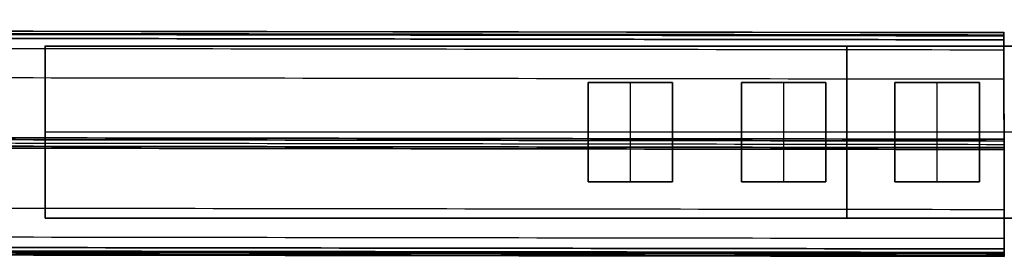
# Model space of a CAD drawing. Header units: millimetres. Extents: x -809 to 684, y -15 to 16.
# Tile 192 of 256: x 472 to 600, y -15 to 16. Entities that reach past the tile are written whole.
import ezdxf

# ---------------------------------------------------------------- set-up
doc = ezdxf.new("R2010")
doc.units = ezdxf.units.MM
doc.layers.add('LUZ', color=7, linetype='Continuous')
doc.layers.add('METAL NEGRO', color=7, linetype='Continuous')

msp = doc.modelspace()

# ---------------------------------------------------------------- linework, layer by layer
at = {"layer": 'LUZ'}
for p, q in [((599.96, 8.1, 16.57), (599.95, 11.92, 16.57)), ((599.98, -0.44, -0.25), (599.98, -0.44, 8.07)), ((599.98, -0.44, 25.07), (599.98, -0.44, 33.39)), ((600, -12.72, 16.57), (599.99, -8.9, 16.57))]:
    msp.add_line(p, q, dxfattribs=at)
for points in [[(-600, 15.9, 8.41), (599.95, 14.24, 8.41)], [(-600, 15.9, 24.73), (599.95, 14.24, 24.73)], [(599.95, 14.17, 24.48), (-600, 15.83, 24.48)], [(599.95, 14.17, 8.66), (-600, 15.83, 8.66)], [(-600, 15.59, 24.07), (599.95, 13.93, 24.07)], [(-600, 15.59, 9.07), (599.95, 13.93, 9.07)], [(599.95, 13.74, 7.91), (-600, 15.4, 7.91)], [(599.95, 13.74, 25.23), (-600, 15.4, 25.23)], [(599.95, 13.26, 7.91), (-600, 14.92, 7.91)], [(-600, 14.92, 25.23), (599.95, 13.26, 25.23)], [(599.95, 13.26, 25.23), (-126.34, 14.27, 25.23)], [(599.95, 14.17, 8.66), (599.95, 13.93, 9.07)], [(599.95, 13.93, 24.07), (599.95, 14.17, 24.48)], [(599.95, 11.92, 16.57), (-600, 13.58, 16.57)], [(599.95, 13.74, 25.23), (599.95, 13.26, 25.23)], [(599.95, 13.26, 7.91), (599.95, 13.74, 7.91)], [(599.96, 8.1, 16.57), (-599.99, 9.76, 16.57)], [(-599.98, 1.93, 0.41), (599.98, 0.27, 0.41)], [(599.98, 0.27, 32.73), (-599.98, 1.93, 32.73)], [(-599.98, 1.7, 33.14), (599.98, 0.04, 33.14)], [(599.98, 0.04), (-599.98, 1.7)], [(-599.98, 1.26, 8.07), (599.98, -0.4, 8.07)], [(-599.98, 1.26, 25.07), (599.98, -0.4, 25.07)], [(-599.98, 1.26, 33.39), (599.98, -0.4, 33.39)], [(-599.98, 1.26, -0.25), (599.98, -0.4, -0.25)], [(599.98, -0.83, 33.14), (-599.98, 0.83, 33.14)], [(-599.98, 0.83), (599.98, -0.83)], [(599.98, -1.07, 0.41), (-599.98, 0.59, 0.41)], [(-599.98, 0.59, 32.73), (599.98, -1.07, 32.73)], [(599.98, 0.27, 32.73), (599.98, 0.04, 33.14)], [(599.98, 0.04), (599.98, 0.27, 0.41)], [(599.98, -0.83, 33.14), (599.98, -1.07, 32.73)], [(599.98, -1.07, 0.41), (599.98, -0.83)], [(-599.96, -7.24, 16.57), (599.99, -8.9, 16.57)], [(600, -12.72, 16.57), (-599.96, -11.06, 16.57)], [(-599.95, -12.4, 7.91), (600, -14.06, 7.91)], [(600, -14.06, 25.23), (-599.95, -12.4, 25.23)], [(-599.95, -12.87, 25.23), (600, -14.53, 25.23)], [(600, -14.53, 7.91), (-599.95, -12.87, 7.91)], [(-599.95, -12.87, 25.23), (600, -14.53, 25.23)], [(600, -14.73, 9.07), (-599.95, -13.07, 9.07)], [(-599.95, -13.07, 24.07), (600, -14.73, 24.07)], [(600, -14.96, 24.48), (-599.95, -13.3, 24.48)], [(-599.95, -13.3, 8.66), (600, -14.96, 8.66)], [(-599.95, -13.37, 24.73), (600, -15.03, 24.73)], [(-599.95, -13.37, 8.41), (600, -15.03, 8.41)], [(600, -14.06, 25.23), (600, -14.53, 25.23)], [(600, -14.53, 7.91), (600, -14.06, 7.91)], [(600, -14.96, 24.48), (600, -14.73, 24.07)], [(600, -14.73, 9.07), (600, -14.96, 8.66)]]:
    msp.add_open_spline(points, degree=1, dxfattribs=at)
for points, weights in [([(599.95, 14.24, 8.41), (599.95, 14.24, 7.91), (599.95, 13.74, 7.91)], [1, 0.707106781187, 1]), ([(599.95, 14.24, 24.73), (599.95, 14.24, 24.6), (599.95, 14.17, 24.48)], [1, 0.965925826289, 1]), ([(599.95, 14.24, 24.73), (599.95, 14.24, 25.23), (599.95, 13.74, 25.23)], [1, 0.707106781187, 1]), ([(599.95, 14.24, 8.41), (599.95, 14.24, 8.54), (599.95, 14.17, 8.66)], [1, 0.965925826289, 1]), ([(599.95, 13.93, 24.07), (599.95, 11.92, 20.59), (599.95, 11.92, 16.57)], [1, 0.965925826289, 1]), ([(599.95, 13.93, 9.07), (599.95, 11.92, 12.55), (599.95, 11.92, 16.57)], [1, 0.965925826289, 1]), ([(599.98, 0.27, 0.41), (599.97, 4.6, 7.91), (599.95, 13.26, 7.91)], [1, 0.866025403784, 1]), ([(599.95, 13.26, 25.23), (599.97, 4.6, 25.23), (599.98, 0.27, 32.73)], [1, 0.866025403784, 1]), ([(600, -14.06, 7.91), (599.99, -5.4, 7.91), (599.98, -1.07, 0.41)], [1, 0.866025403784, 1]), ([(599.98, -1.07, 32.73), (599.99, -5.4, 25.23), (600, -14.06, 25.23)], [1, 0.866025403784, 1]), ([(600, -14.73, 24.07), (599.99, -10.4, 16.57), (600, -14.73, 9.07)], [1, 0.866025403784, 1])]:
    msp.add_rational_spline(points, weights, degree=2, dxfattribs=at)
for points, weights, knots in [([(599.99, -8.9, 16.57), (599.99, -8.9, 8.07), (599.98, -0.4, 8.07), (599.96, 8.1, 8.07), (599.96, 8.1, 16.57)], [1, 0.707106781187, 1, 0.707106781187, 1], [0, 0, 0, 17.000101, 17.000101, 34.000202, 34.000202, 34.000202]), ([(599.99, -8.9, 16.57), (599.99, -8.9, 25.07), (599.98, -0.4, 25.07), (599.96, 8.1, 25.07), (599.96, 8.1, 16.57)], [1, 0.707106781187, 1, 0.707106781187, 1], [-34.000202, -34.000202, -34.000202, -17.000101, -17.000101, 0, 0, 0]), ([(599.98, 0.04, 33.14), (599.98, -0.11, 33.39), (599.98, -0.4, 33.39), (599.98, -0.69, 33.39), (599.98, -0.83, 33.14)], [1, 0.866025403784, 1, 0.866025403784, 1], [-1.154709, -1.154709, -1.154709, -0.577355, -0.577355, 0, 0, 0]), ([(599.98, -0.83), (599.98, -0.69, -0.25), (599.98, -0.4, -0.25), (599.98, -0.11, -0.25), (599.98, 0.04)], [1, 0.866025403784, 1, 0.866025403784, 1], [-1.154709, -1.154709, -1.154709, -0.577355, -0.577355, 0, 0, 0]), ([(600, -14.53, 25.23), (600, -14.82, 25.23), (600, -14.96, 24.98), (600, -15.11, 24.73), (600, -14.96, 24.48)], [1, 0.866025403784, 1, 0.866025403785, 1], [-1.154707, -1.154707, -1.154707, -0.577352, -0.577352, 0, 0, 0]), ([(600, -14.96, 8.66), (600, -15.11, 8.41), (600, -14.96, 8.16), (600, -14.82, 7.91), (600, -14.53, 7.91)], [1, 0.866025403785, 1, 0.866025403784, 1], [-1.154707, -1.154707, -1.154707, -0.577355, -0.577355, 0, 0, 0])]:
    msp.add_rational_spline(points, weights, degree=2, knots=knots, dxfattribs=at)
at = {"layer": 'METAL NEGRO'}
for p, q in [((474.96, -10.05, 1118.74), (474.96, 12.45, 1118.75)), ((474.96, 12.45, 1109.49), (474.96, -10.05, 1109.49)), ((474.96, 12.45, 1109.5), (683.96, 12.45, 1109.5)), ((579.46, 12.46, 1100.25), (579.46, -10.04, 1100.24)), ((579.46, 12.46, 1100.25), (579.46, 12.45, 1118.75)), ((579.46, -10.05, 1118.74), (579.46, 12.45, 1118.75)), ((545.76, 7.7, 1118.74), (545.76, -5.3, 1118.74)), ((545.76, -5.3, 1118.49), (545.76, 7.7, 1118.49)), ((545.76, 7.7, 1118.49), (556.76, 7.7, 1118.49)), ((551.26, 7.7, 1118.74), (551.26, 7.7, 1118.24)), ((551.26, -5.3, 1118.24), (551.26, 7.7, 1118.24)), ((556.76, -5.3, 1118.74), (556.76, 7.7, 1118.74)), ((556.76, 7.7, 1118.49), (556.76, -5.3, 1118.49)), ((565.76, 7.7, 1118.74), (565.76, -5.3, 1118.74)), ((565.76, -5.3, 1118.49), (565.76, 7.7, 1118.49)), ((565.76, 7.7, 1118.49), (576.76, 7.7, 1118.49)), ((571.26, 7.7, 1118.74), (571.26, 7.7, 1118.24)), ((571.26, -5.3, 1118.24), (571.26, 7.7, 1118.24)), ((576.76, -5.3, 1118.74), (576.76, 7.7, 1118.74)), ((576.76, 7.7, 1118.49), (576.76, -5.3, 1118.49)), ((585.76, 7.7, 1118.74), (585.76, -5.3, 1118.74)), ((585.76, -5.3, 1118.49), (585.76, 7.7, 1118.49)), ((585.76, 7.7, 1118.49), (596.76, 7.7, 1118.49)), ((591.26, 7.7, 1118.74), (591.26, 7.7, 1118.24)), ((591.26, -5.3, 1118.24), (591.26, 7.7, 1118.24)), ((596.76, -5.3, 1118.74), (596.76, 7.7, 1118.74)), ((596.76, 7.7, 1118.49), (596.76, -5.3, 1118.49)), ((634.96, 1.21, 1100.24), (474.96, 1.21, 1100.24)), ((474.96, 1.2, 1100.24), (474.96, 1.2, 1118.74)), ((545.76, 1.2, 1118.74), (474.96, 1.2, 1118.74)), ((545.76, 1.2, 1118.24), (545.76, 1.2, 1118.74)), ((556.76, 1.2, 1118.24), (545.76, 1.2, 1118.24)), ((556.76, 1.2, 1118.24), (556.76, 1.2, 1118.74)), ((565.76, 1.2, 1118.74), (556.76, 1.2, 1118.74)), ((565.76, 1.2, 1118.24), (565.76, 1.2, 1118.74)), ((576.76, 1.2, 1118.24), (565.76, 1.2, 1118.24)), ((576.76, 1.2, 1118.24), (576.76, 1.2, 1118.74)), ((585.76, 1.2, 1118.74), (576.76, 1.2, 1118.74)), ((585.76, 1.2, 1118.24), (585.76, 1.2, 1118.74)), ((596.76, 1.2, 1118.24), (585.76, 1.2, 1118.24)), ((596.76, 1.2, 1118.24), (596.76, 1.2, 1118.74)), ((605.76, 1.2, 1118.74), (596.76, 1.2, 1118.74)), ((545.76, -5.3, 1118.49), (556.76, -5.3, 1118.49)), ((551.26, -5.3, 1118.24), (551.26, -5.3, 1118.74)), ((565.76, -5.3, 1118.49), (576.76, -5.3, 1118.49)), ((571.26, -5.3, 1118.24), (571.26, -5.3, 1118.74)), ((585.76, -5.3, 1118.49), (596.76, -5.3, 1118.49)), ((591.26, -5.3, 1118.24), (591.26, -5.3, 1118.74)), ((474.96, -10.05, 1109.49), (683.96, -10.05, 1109.49)), ((579.46, -10.05, 1118.74), (579.46, -10.04, 1100.24))]:
    msp.add_line(p, q, dxfattribs=at)
for points in [[(474.96, 12.46, 1100.25), (683.96, 12.46, 1100.25)], [(474.96, 12.46, 1100.25), (474.96, -10.04, 1100.24)], [(474.96, 12.45, 1118.75), (474.96, 12.46, 1100.25)], [(474.96, 12.45, 1118.75), (683.96, 12.45, 1118.75)], [(545.76, -5.3, 1118.24), (545.76, 7.7, 1118.24)], [(545.76, 7.7, 1118.24), (556.76, 7.7, 1118.24)], [(556.76, 7.7, 1118.74), (545.76, 7.7, 1118.74)], [(545.76, 7.7, 1118.24), (545.76, 7.7, 1118.74)], [(556.76, 7.7, 1118.74), (556.76, 7.7, 1118.24)], [(556.76, 7.7, 1118.24), (556.76, -5.3, 1118.24)], [(565.76, -5.3, 1118.24), (565.76, 7.7, 1118.24)], [(565.76, 7.7, 1118.24), (576.76, 7.7, 1118.24)], [(576.76, 7.7, 1118.74), (565.76, 7.7, 1118.74)], [(565.76, 7.7, 1118.24), (565.76, 7.7, 1118.74)], [(576.76, 7.7, 1118.74), (576.76, 7.7, 1118.24)], [(576.76, 7.7, 1118.24), (576.76, -5.3, 1118.24)], [(585.76, 7.7, 1118.24), (596.76, 7.7, 1118.24)], [(596.76, 7.7, 1118.74), (585.76, 7.7, 1118.74)], [(585.76, 7.7, 1118.24), (585.76, 7.7, 1118.74)], [(585.76, -5.3, 1118.24), (585.76, 7.7, 1118.24)], [(596.76, 7.7, 1118.74), (596.76, 7.7, 1118.24)], [(596.76, 7.7, 1118.24), (596.76, -5.3, 1118.24)], [(545.76, -5.3, 1118.74), (545.76, -5.3, 1118.24)], [(556.76, -5.3, 1118.24), (545.76, -5.3, 1118.24)], [(545.76, -5.3, 1118.74), (556.76, -5.3, 1118.74)], [(556.76, -5.3, 1118.24), (556.76, -5.3, 1118.74)], [(565.76, -5.3, 1118.74), (565.76, -5.3, 1118.24)], [(576.76, -5.3, 1118.24), (565.76, -5.3, 1118.24)], [(565.76, -5.3, 1118.74), (576.76, -5.3, 1118.74)], [(576.76, -5.3, 1118.24), (576.76, -5.3, 1118.74)], [(596.76, -5.3, 1118.24), (585.76, -5.3, 1118.24)], [(585.76, -5.3, 1118.74), (585.76, -5.3, 1118.24)], [(585.76, -5.3, 1118.74), (596.76, -5.3, 1118.74)], [(596.76, -5.3, 1118.24), (596.76, -5.3, 1118.74)], [(683.96, -10.04, 1100.24), (474.96, -10.04, 1100.24)], [(474.96, -10.04, 1100.24), (474.96, -10.05, 1118.74)], [(474.96, -10.05, 1118.74), (683.96, -10.05, 1118.74)]]:
    msp.add_open_spline(points, degree=1, dxfattribs=at)

doc.saveas('drawing.dxf')
